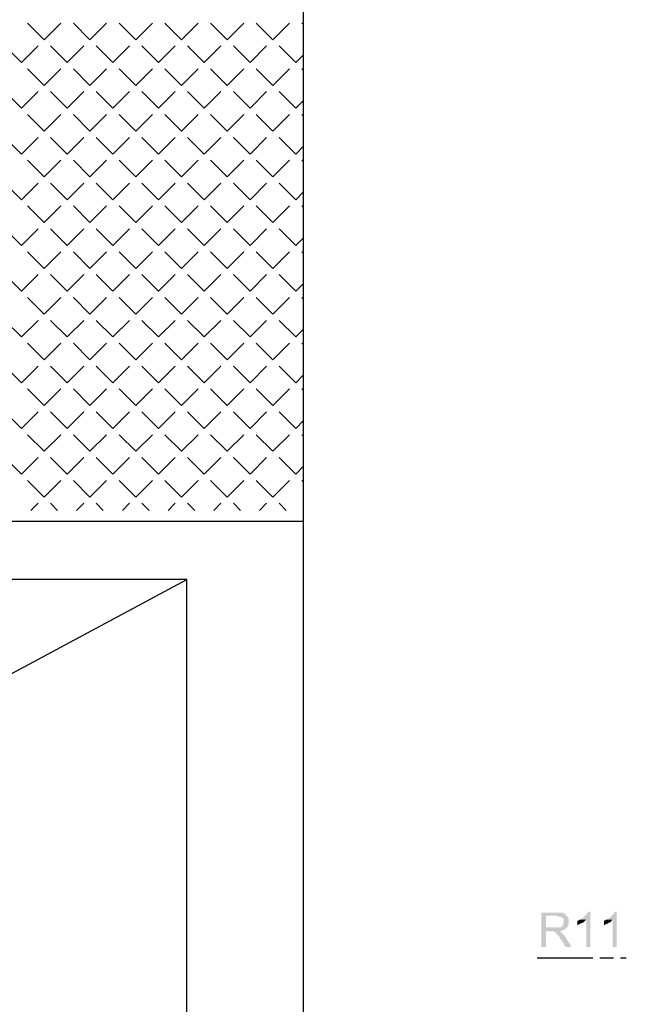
# Model space of a CAD drawing. Header units: millimetres. Extents: x 282377 to 1404227, y -783705 to 1038705.
# Tile 213 of 243: x 386892 to 387154, y 8026 to 8451. Entities that reach past the tile are written whole.
import ezdxf

# ---------------------------------------------------------------- set-up
doc = ezdxf.new("R2010")
doc.units = ezdxf.units.MM
doc.linetypes.add('ACAD_ISO08W100', pattern=[36, 24, -3, 6, -3])
doc.layers.add('!!ELEKTRYKA', color=7, linetype='Continuous')

msp = doc.modelspace()

# ---------------------------------------------------------------- hatches: boundary and pattern name
at = {"layer": '!!ELEKTRYKA', "linetype": 'ACAD_ISO08W100', "true_color": 0x950000}
for points in [[(387123.61, 8065.68), (387116.84, 8065.68), (387116.84, 8050.86), (387118.94, 8050.86), (387118.94, 8057.64), (387121.04, 8057.64), (387124.43, 8057.64), (387124.9, 8057.64), (387125.31, 8057.64), (387125.72, 8058.06), (387126.12, 8058.06), (387126.59, 8058.06), (387127, 8058.48), (387127.41, 8058.48), (387127.41, 8058.91), (387127.82, 8058.91), (387127.82, 8059.33), (387118.94, 8059.33), (387118.94, 8064.41), (387123.61, 8064.41), (387127.82, 8064.41), (387127.41, 8064.83), (387127, 8065.26), (387127, 8065.26), (387126.59, 8065.26), (387126.59, 8065.68), (387126.12, 8065.68), (387125.72, 8065.68), (387125.31, 8065.68), (387124.9, 8065.68), (387124.43, 8065.68), (387124.02, 8065.68)], [(387127.85, 8064.41), (387123.65, 8064.41), (387123.65, 8064.41), (387124.06, 8063.98), (387124.47, 8063.98), (387124.87, 8063.98), (387125.34, 8063.98), (387125.75, 8063.56), (387126.16, 8063.56), (387126.16, 8063.13), (387126.57, 8063.13), (387126.57, 8062.71), (387126.57, 8062.29), (387126.57, 8061.87), (387126.57, 8061.44), (387126.57, 8061.02), (387126.57, 8060.59), (387126.16, 8060.59), (387126.16, 8060.17), (387125.75, 8059.75), (387125.75, 8059.75), (387125.34, 8059.33), (387125.34, 8059.33), (387124.87, 8059.33), (387124.47, 8059.33), (387124.06, 8059.33), (387123.65, 8059.33), (387123.18, 8059.33), (387118.98, 8059.33), (387127.85, 8059.33), (387128.26, 8059.33), (387128.26, 8059.75), (387128.26, 8060.17), (387128.73, 8060.59), (387128.73, 8061.02), (387128.73, 8061.44), (387128.73, 8061.87), (387128.73, 8062.29), (387128.73, 8062.29), (387128.73, 8062.71), (387128.73, 8063.13), (387128.26, 8063.56), (387128.26, 8063.98), (387128.26, 8063.98)], [(387138, 8066.11), (387137.12, 8066.11), (387137.12, 8065.69), (387136.72, 8065.69), (387136.72, 8065.26), (387136.31, 8064.84), (387135.84, 8064.42), (387135.84, 8064.42), (387135.43, 8063.99), (387135.03, 8063.57), (387134.62, 8063.57), (387134.62, 8063.15), (387134.15, 8063.15), (387133.74, 8062.72), (387136.31, 8062.72), (387136.31, 8050.87), (387138, 8050.87)], [(387149.45, 8066.1), (387148.58, 8066.1), (387148.58, 8065.68), (387148.17, 8065.68), (387148.17, 8065.26), (387147.76, 8064.83), (387147.29, 8064.41), (387147.29, 8064.41), (387146.89, 8063.99), (387146.48, 8063.56), (387146.07, 8063.56), (387146.07, 8063.14), (387145.6, 8063.14), (387145.2, 8062.72), (387147.76, 8062.72), (387147.76, 8050.87), (387149.45, 8050.87)], [(387133.78, 8062.72), (387133.38, 8062.72), (387132.91, 8062.29), (387132.5, 8062.29), (387132.5, 8060.17), (387132.91, 8060.6), (387132.91, 8060.6), (387133.38, 8060.6), (387133.78, 8061.03), (387134.19, 8061.03), (387134.6, 8061.45), (387134.6, 8061.45), (387135.07, 8061.45), (387135.47, 8061.87), (387135.88, 8062.29), (387135.88, 8062.29), (387136.29, 8062.72)], [(387145.24, 8062.71), (387144.83, 8062.71), (387144.36, 8062.29), (387143.96, 8062.29), (387143.96, 8060.17), (387144.36, 8060.6), (387144.36, 8060.6), (387144.83, 8060.6), (387145.24, 8061.02), (387145.64, 8061.02), (387146.05, 8061.44), (387146.05, 8061.44), (387146.52, 8061.44), (387146.93, 8061.87), (387147.33, 8062.29), (387147.33, 8062.29), (387147.74, 8062.71)], [(387124.43, 8057.64), (387121.05, 8057.64), (387121.45, 8057.64), (387121.86, 8057.64), (387122.33, 8057.64), (387122.33, 8057.22), (387122.74, 8057.22), (387123.15, 8057.22), (387123.15, 8056.79), (387123.56, 8056.79), (387123.56, 8056.37), (387124.02, 8055.94), (387124.02, 8055.94), (387124.43, 8055.94), (387124.43, 8055.52), (387124.84, 8055.1), (387124.84, 8054.68), (387125.25, 8054.25), (387125.72, 8053.83), (387127.41, 8050.86), (387129.92, 8050.86), (387127.41, 8055.1), (387127.41, 8055.1), (387126.94, 8055.52), (387126.94, 8055.94), (387126.53, 8055.94), (387126.13, 8056.37), (387126.13, 8056.79), (387125.72, 8056.79), (387125.72, 8057.22), (387125.25, 8057.22), (387124.84, 8057.64)]]:
    msp.add_hatch(color=14, dxfattribs=at).paths.add_polyline_path(points)

# ---------------------------------------------------------------- linework, layer by layer
at = {"layer": '!!ELEKTRYKA', "color": 252}
for p, q in [((387014.2, 8013.62), (387014.2, 9168.98)), ((387014.2, 8234.62), (386369.2, 8234.62)), ((386963.7, 8209.62), (386575.7, 8209.62)), ((386575.7, 8001.62), (386963.7, 8209.62)), ((386963.7, 7986.62), (386963.7, 8209.62))]:
    msp.add_line(p, q, dxfattribs=at)
at = {"layer": '!!ELEKTRYKA', "color": 252, "linetype": 'Continuous', "lineweight": 20}
for p, q in [((386902.14, 8442.81), (386894.96, 8450)), ((386902.14, 8442.81), (386909.32, 8450)), ((386921.9, 8442.81), (386914.71, 8450)), ((386921.9, 8442.81), (386929.08, 8450)), ((386941.65, 8442.81), (386934.47, 8450)), ((386941.65, 8442.81), (386948.84, 8450)), ((386961.41, 8442.81), (386954.23, 8450)), ((386961.41, 8442.81), (386968.59, 8450)), ((386981.17, 8442.81), (386973.98, 8450)), ((386981.17, 8442.81), (386988.35, 8450)), ((387000.92, 8442.81), (386993.74, 8450)), ((387000.92, 8442.81), (387008.11, 8450)), ((387014.17, 8449.32), (387013.49, 8450)), ((386892.26, 8432.93), (386885.08, 8440.12)), ((386892.26, 8432.93), (386899.45, 8440.12)), ((386912.02, 8432.93), (386904.83, 8440.12)), ((386912.02, 8432.93), (386919.2, 8440.12)), ((386931.77, 8432.93), (386924.59, 8440.12)), ((386931.77, 8432.93), (386938.96, 8440.12)), ((386951.53, 8432.93), (386944.35, 8440.12)), ((386951.53, 8432.93), (386958.72, 8440.12)), ((386971.29, 8432.93), (386964.1, 8440.12)), ((386971.29, 8432.93), (386978.47, 8440.12)), ((386991.04, 8432.93), (386983.86, 8440.12)), ((386991.04, 8432.93), (386998.23, 8440.12)), ((387010.8, 8432.93), (387003.62, 8440.12)), ((387010.8, 8432.93), (387014.17, 8436.31)), ((386902.14, 8423.05), (386894.96, 8430.24)), ((386902.14, 8423.05), (386909.32, 8430.24)), ((386921.9, 8423.05), (386914.71, 8430.24)), ((386921.9, 8423.05), (386929.08, 8430.24)), ((386941.65, 8423.05), (386934.47, 8430.24)), ((386941.65, 8423.05), (386948.84, 8430.24)), ((386961.41, 8423.05), (386954.23, 8430.24)), ((386961.41, 8423.05), (386968.59, 8430.24)), ((386981.17, 8423.05), (386973.98, 8430.24)), ((386981.17, 8423.05), (386988.35, 8430.24)), ((387000.92, 8423.05), (386993.74, 8430.24)), ((387000.92, 8423.05), (387008.11, 8430.24)), ((387014.17, 8429.56), (387013.49, 8430.24)), ((386892.26, 8413.18), (386885.08, 8420.36)), ((386892.26, 8413.18), (386899.45, 8420.36)), ((386912.02, 8413.18), (386904.83, 8420.36)), ((386912.02, 8413.18), (386919.2, 8420.36)), ((386931.77, 8413.18), (386924.59, 8420.36)), ((386931.77, 8413.18), (386938.96, 8420.36)), ((386951.53, 8413.18), (386944.35, 8420.36)), ((386951.53, 8413.18), (386958.72, 8420.36)), ((386971.29, 8413.18), (386964.1, 8420.36)), ((386971.29, 8413.18), (386978.47, 8420.36)), ((386991.04, 8413.18), (386983.86, 8420.36)), ((386991.04, 8413.18), (386998.23, 8420.36)), ((387010.8, 8413.18), (387003.62, 8420.36)), ((387010.8, 8413.18), (387014.18, 8416.55)), ((386902.14, 8403.3), (386894.96, 8410.48)), ((386902.14, 8403.3), (386909.32, 8410.48)), ((386921.9, 8403.3), (386914.71, 8410.48)), ((386921.9, 8403.3), (386929.08, 8410.48)), ((386941.65, 8403.3), (386934.47, 8410.48)), ((386941.65, 8403.3), (386948.84, 8410.48)), ((386961.41, 8403.3), (386954.23, 8410.48)), ((386961.41, 8403.3), (386968.59, 8410.48)), ((386981.17, 8403.3), (386973.98, 8410.48)), ((386981.17, 8403.3), (386988.35, 8410.48)), ((387000.92, 8403.3), (386993.74, 8410.48)), ((387000.92, 8403.3), (387008.11, 8410.48)), ((387014.18, 8409.8), (387013.49, 8410.48)), ((386892.26, 8393.42), (386885.08, 8400.6)), ((386892.26, 8393.42), (386899.45, 8400.6)), ((386912.02, 8393.42), (386904.83, 8400.6)), ((386912.02, 8393.42), (386919.2, 8400.6)), ((386931.77, 8393.42), (386924.59, 8400.6)), ((386931.77, 8393.42), (386938.96, 8400.6)), ((386951.53, 8393.42), (386944.35, 8400.6)), ((386951.53, 8393.42), (386958.72, 8400.6)), ((386971.29, 8393.42), (386964.1, 8400.6)), ((386971.29, 8393.42), (386978.47, 8400.6)), ((386991.04, 8393.42), (386983.86, 8400.6)), ((386991.04, 8393.42), (386998.23, 8400.6)), ((387010.8, 8393.42), (387003.62, 8400.6)), ((387010.8, 8393.42), (387014.18, 8396.8)), ((386902.14, 8383.54), (386894.96, 8390.73)), ((386902.14, 8383.54), (386909.32, 8390.73)), ((386921.9, 8383.54), (386914.71, 8390.73)), ((386921.9, 8383.54), (386929.08, 8390.73)), ((386941.65, 8383.54), (386934.47, 8390.73)), ((386941.65, 8383.54), (386948.84, 8390.73)), ((386961.41, 8383.54), (386954.23, 8390.73)), ((386961.41, 8383.54), (386968.59, 8390.73)), ((386981.17, 8383.54), (386973.98, 8390.73)), ((386981.17, 8383.54), (386988.35, 8390.73)), ((387000.92, 8383.54), (386993.74, 8390.73)), ((387000.92, 8383.54), (387008.11, 8390.73)), ((387014.18, 8390.04), (387013.49, 8390.73)), ((386892.26, 8373.66), (386885.08, 8380.85)), ((386892.26, 8373.66), (386899.45, 8380.85)), ((386912.02, 8373.66), (386904.83, 8380.85)), ((386912.02, 8373.66), (386919.2, 8380.85)), ((386931.77, 8373.66), (386924.59, 8380.85)), ((386931.77, 8373.66), (386938.96, 8380.85)), ((386951.53, 8373.66), (386944.35, 8380.85)), ((386951.53, 8373.66), (386958.72, 8380.85)), ((386971.29, 8373.66), (386964.1, 8380.85)), ((386971.29, 8373.66), (386978.47, 8380.85)), ((386991.04, 8373.66), (386983.86, 8380.85)), ((386991.04, 8373.66), (386998.23, 8380.85)), ((387010.8, 8373.66), (387003.62, 8380.85)), ((387010.8, 8373.66), (387014.18, 8377.04)), ((386902.14, 8363.78), (386894.96, 8370.97)), ((386902.14, 8363.78), (386909.32, 8370.97)), ((386921.9, 8363.78), (386914.71, 8370.97)), ((386921.9, 8363.78), (386929.08, 8370.97)), ((386941.65, 8363.78), (386934.47, 8370.97)), ((386941.65, 8363.78), (386948.84, 8370.97)), ((386961.41, 8363.78), (386954.23, 8370.97)), ((386961.41, 8363.78), (386968.59, 8370.97)), ((386981.17, 8363.78), (386973.98, 8370.97)), ((386981.17, 8363.78), (386988.35, 8370.97)), ((387000.92, 8363.78), (386993.74, 8370.97)), ((387000.92, 8363.78), (387008.11, 8370.97)), ((387014.18, 8370.28), (387013.49, 8370.97)), ((386892.26, 8353.91), (386885.08, 8361.09)), ((386892.26, 8353.91), (386899.45, 8361.09)), ((386912.02, 8353.91), (386904.83, 8361.09)), ((386912.02, 8353.91), (386919.2, 8361.09)), ((386931.77, 8353.91), (386924.59, 8361.09)), ((386931.77, 8353.91), (386938.96, 8361.09)), ((386951.53, 8353.91), (386944.35, 8361.09)), ((386951.53, 8353.91), (386958.72, 8361.09)), ((386971.29, 8353.91), (386964.1, 8361.09)), ((386971.29, 8353.91), (386978.47, 8361.09)), ((386991.04, 8353.91), (386983.86, 8361.09)), ((386991.04, 8353.91), (386998.23, 8361.09)), ((387010.8, 8353.91), (387003.62, 8361.09)), ((387010.8, 8353.91), (387014.18, 8357.29)), ((386902.14, 8344.03), (386894.96, 8351.21)), ((386902.14, 8344.03), (386909.32, 8351.21)), ((386921.9, 8344.03), (386914.71, 8351.21)), ((386921.9, 8344.03), (386929.08, 8351.21)), ((386941.65, 8344.03), (386934.47, 8351.21)), ((386941.65, 8344.03), (386948.84, 8351.21)), ((386961.41, 8344.03), (386954.23, 8351.21)), ((386961.41, 8344.03), (386968.59, 8351.21)), ((386981.17, 8344.03), (386973.98, 8351.21)), ((386981.17, 8344.03), (386988.35, 8351.21)), ((387000.92, 8344.03), (386993.74, 8351.21)), ((387000.92, 8344.03), (387008.11, 8351.21)), ((387014.18, 8350.52), (387013.49, 8351.21)), ((386892.26, 8334.15), (386885.08, 8341.33)), ((386892.26, 8334.15), (386899.45, 8341.33)), ((386912.02, 8334.15), (386904.83, 8341.33)), ((386912.02, 8334.15), (386919.2, 8341.33)), ((386931.77, 8334.15), (386924.59, 8341.33)), ((386931.77, 8334.15), (386938.96, 8341.33)), ((386951.53, 8334.15), (386944.35, 8341.33)), ((386951.53, 8334.15), (386958.72, 8341.33)), ((386971.29, 8334.15), (386964.1, 8341.33)), ((386971.29, 8334.15), (386978.47, 8341.33)), ((386991.04, 8334.15), (386983.86, 8341.33)), ((386991.04, 8334.15), (386998.23, 8341.33)), ((387010.8, 8334.15), (387003.62, 8341.33)), ((387010.8, 8334.15), (387014.19, 8337.54)), ((386902.14, 8324.27), (386894.96, 8331.46)), ((386902.14, 8324.27), (386909.32, 8331.46)), ((386921.9, 8324.27), (386914.71, 8331.46)), ((386921.9, 8324.27), (386929.08, 8331.46)), ((386941.65, 8324.27), (386934.47, 8331.46)), ((386941.65, 8324.27), (386948.84, 8331.46)), ((386961.41, 8324.27), (386954.23, 8331.46)), ((386961.41, 8324.27), (386968.59, 8331.46)), ((386981.17, 8324.27), (386973.98, 8331.46)), ((386981.17, 8324.27), (386988.35, 8331.46)), ((387000.92, 8324.27), (386993.74, 8331.46)), ((387000.92, 8324.27), (387008.11, 8331.46)), ((387014.19, 8330.76), (387013.49, 8331.46)), ((386892.26, 8314.39), (386885.08, 8321.58)), ((386892.26, 8314.39), (386899.45, 8321.58)), ((386912.02, 8314.39), (386904.83, 8321.58)), ((386912.02, 8314.39), (386919.2, 8321.58)), ((386931.77, 8314.39), (386924.59, 8321.58)), ((386931.77, 8314.39), (386938.96, 8321.58)), ((386951.53, 8314.39), (386944.35, 8321.58)), ((386951.53, 8314.39), (386958.72, 8321.58)), ((386971.29, 8314.39), (386964.1, 8321.58)), ((386971.29, 8314.39), (386978.47, 8321.58)), ((386991.04, 8314.39), (386983.86, 8321.58)), ((386991.04, 8314.39), (386998.23, 8321.58)), ((387010.8, 8314.39), (387003.62, 8321.58)), ((387010.8, 8314.39), (387014.19, 8317.78)), ((386902.14, 8304.52), (386894.96, 8311.7)), ((386902.14, 8304.52), (386909.32, 8311.7)), ((386921.9, 8304.52), (386914.71, 8311.7)), ((386921.9, 8304.52), (386929.08, 8311.7)), ((386941.65, 8304.52), (386934.47, 8311.7)), ((386941.65, 8304.52), (386948.84, 8311.7)), ((386961.41, 8304.52), (386954.23, 8311.7)), ((386961.41, 8304.52), (386968.59, 8311.7)), ((386981.17, 8304.52), (386973.98, 8311.7)), ((386981.17, 8304.52), (386988.35, 8311.7)), ((387000.92, 8304.52), (386993.74, 8311.7)), ((387000.92, 8304.52), (387008.11, 8311.7)), ((387014.19, 8311), (387013.49, 8311.7)), ((386892.26, 8294.64), (386885.08, 8301.82)), ((386892.26, 8294.64), (386899.45, 8301.82)), ((386912.02, 8294.64), (386904.83, 8301.82)), ((386912.02, 8294.64), (386919.2, 8301.82)), ((386931.77, 8294.64), (386924.59, 8301.82)), ((386931.77, 8294.64), (386938.96, 8301.82)), ((386951.53, 8294.64), (386944.35, 8301.82)), ((386951.53, 8294.64), (386958.72, 8301.82)), ((386971.29, 8294.64), (386964.1, 8301.82)), ((386971.29, 8294.64), (386978.47, 8301.82)), ((386991.04, 8294.64), (386983.86, 8301.82)), ((386991.04, 8294.64), (386998.23, 8301.82)), ((387010.8, 8294.64), (387003.62, 8301.82)), ((387010.8, 8294.64), (387014.19, 8298.03)), ((386902.14, 8284.76), (386894.96, 8291.94)), ((386902.14, 8284.76), (386909.32, 8291.94)), ((386921.9, 8284.76), (386914.71, 8291.94)), ((386921.9, 8284.76), (386929.08, 8291.94)), ((386941.65, 8284.76), (386934.47, 8291.94)), ((386941.65, 8284.76), (386948.84, 8291.94)), ((386961.41, 8284.76), (386954.23, 8291.94)), ((386961.41, 8284.76), (386968.59, 8291.94)), ((386981.17, 8284.76), (386973.98, 8291.94)), ((386981.17, 8284.76), (386988.35, 8291.94)), ((387000.92, 8284.76), (386993.74, 8291.94)), ((387000.92, 8284.76), (387008.11, 8291.94)), ((387014.19, 8291.25), (387013.49, 8291.94)), ((386892.26, 8274.88), (386885.08, 8282.06)), ((386892.26, 8274.88), (386899.45, 8282.06)), ((386912.02, 8274.88), (386904.83, 8282.06)), ((386912.02, 8274.88), (386919.2, 8282.06)), ((386931.77, 8274.88), (386924.59, 8282.06)), ((386931.77, 8274.88), (386938.96, 8282.06)), ((386951.53, 8274.88), (386944.35, 8282.06)), ((386951.53, 8274.88), (386958.72, 8282.06)), ((386971.29, 8274.88), (386964.1, 8282.06)), ((386971.29, 8274.88), (386978.47, 8282.06)), ((386991.04, 8274.88), (386983.86, 8282.06)), ((386991.04, 8274.88), (386998.23, 8282.06)), ((387010.8, 8274.88), (387003.62, 8282.06)), ((387010.8, 8274.88), (387014.19, 8278.27)), ((386902.14, 8265), (386894.96, 8272.19)), ((386902.14, 8265), (386909.32, 8272.19)), ((386921.9, 8265), (386914.71, 8272.19)), ((386921.9, 8265), (386929.08, 8272.19)), ((386941.65, 8265), (386934.47, 8272.19)), ((386941.65, 8265), (386948.84, 8272.19)), ((386961.41, 8265), (386954.23, 8272.19)), ((386961.41, 8265), (386968.59, 8272.19)), ((386981.17, 8265), (386973.98, 8272.19)), ((386981.17, 8265), (386988.35, 8272.19)), ((387000.92, 8265), (386993.74, 8272.19)), ((387000.92, 8265), (387008.11, 8272.19)), ((387014.2, 8271.49), (387013.49, 8272.19)), ((386892.26, 8255.12), (386885.08, 8262.31)), ((386892.26, 8255.12), (386899.45, 8262.31)), ((386912.02, 8255.12), (386904.83, 8262.31)), ((386912.02, 8255.12), (386919.2, 8262.31)), ((386931.77, 8255.12), (386924.59, 8262.31)), ((386931.77, 8255.12), (386938.96, 8262.31)), ((386951.53, 8255.12), (386944.35, 8262.31)), ((386951.53, 8255.12), (386958.72, 8262.31)), ((386971.29, 8255.12), (386964.1, 8262.31)), ((386971.29, 8255.12), (386978.47, 8262.31)), ((386991.04, 8255.12), (386983.86, 8262.31)), ((386991.04, 8255.12), (386998.23, 8262.31)), ((387010.8, 8255.12), (387003.62, 8262.31)), ((387010.8, 8255.12), (387014.2, 8258.52)), ((386902.14, 8245.25), (386894.96, 8252.43)), ((386902.14, 8245.25), (386909.32, 8252.43)), ((386921.9, 8245.25), (386914.71, 8252.43)), ((386921.9, 8245.25), (386929.08, 8252.43)), ((386941.65, 8245.25), (386934.47, 8252.43)), ((386941.65, 8245.25), (386948.84, 8252.43)), ((386961.41, 8245.25), (386954.23, 8252.43)), ((386961.41, 8245.25), (386968.59, 8252.43)), ((386981.17, 8245.25), (386973.98, 8252.43)), ((386981.17, 8245.25), (386988.35, 8252.43)), ((387000.92, 8245.25), (386993.74, 8252.43)), ((387000.92, 8245.25), (387008.11, 8252.43)), ((387014.2, 8251.73), (387013.49, 8252.43)), ((386896.38, 8239.48), (386899.45, 8242.55)), ((386907.9, 8239.48), (386904.83, 8242.55)), ((386916.14, 8239.48), (386919.2, 8242.55)), ((386927.66, 8239.48), (386924.59, 8242.55)), ((386935.89, 8239.48), (386938.96, 8242.55)), ((386947.41, 8239.48), (386944.35, 8242.55)), ((386955.65, 8239.48), (386958.72, 8242.55)), ((386967.17, 8239.48), (386964.1, 8242.55)), ((386975.41, 8239.48), (386978.47, 8242.55)), ((386986.93, 8239.48), (386983.86, 8242.55)), ((386995.16, 8239.48), (386998.23, 8242.55)), ((387006.68, 8239.48), (387003.62, 8242.55))]:
    msp.add_line(p, q, dxfattribs=at)
at = {"layer": '!!ELEKTRYKA', "color": 14, "linetype": 'ACAD_ISO08W100', "lineweight": -3, "true_color": 0x950000}
msp.add_lwpolyline([(387115.11, 8046.21), (387153.61, 8046.21)], dxfattribs=at)

doc.saveas('drawing.dxf')
